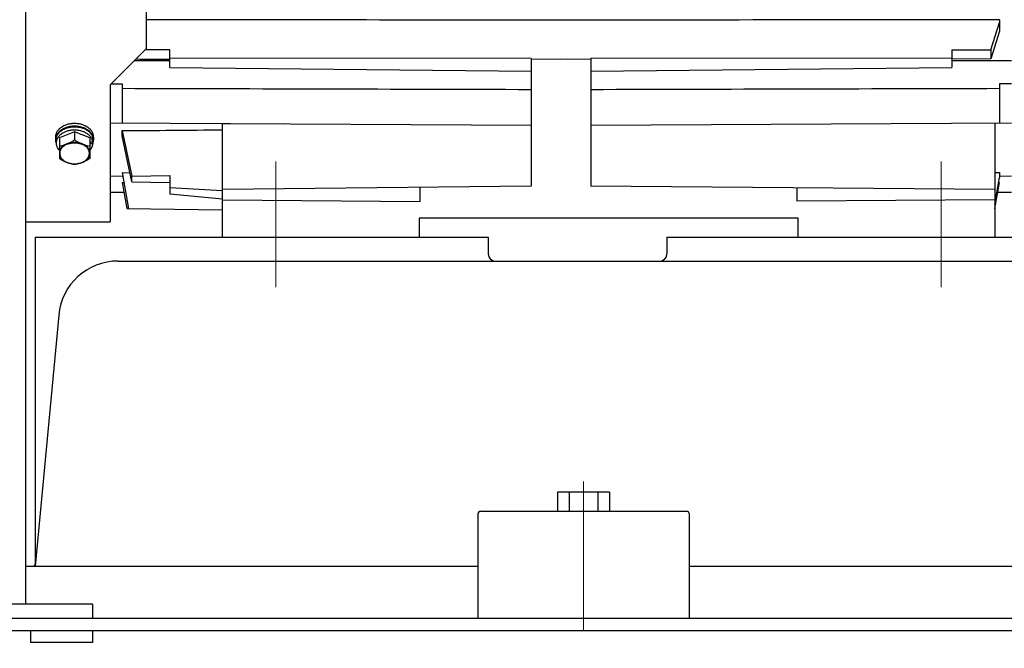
# Model space of a CAD drawing. Extents: x 0 to 8400, y 0 to 5940.
# Tile 16 of 34: x 3621 to 4034, y 637 to 901. Entities that reach past the tile are written whole.
import ezdxf

# ---------------------------------------------------------------- set-up
doc = ezdxf.new("R2010")
doc.units = 0
doc.header["$LTSCALE"] = 50
doc.header["$MEASUREMENT"] = 0
doc.linetypes.add('CENTER', pattern=[2, 1.25, -0.25, 0.25, -0.25])
doc.layers.get('0').update_dxf_attribs({"linetype": 'CONTINUOUS'})
doc.layers.get('Defpoints').update_dxf_attribs({"color": 8, "linetype": 'CONTINUOUS'})
doc.layers.add('DETAIL', color=7, linetype='CONTINUOUS')
doc.layers.add('SIZE_ACCES5', color=1, linetype='CONTINUOUS', lineweight=13)
doc.styles.get("Standard").update_dxf_attribs({"font": 'monotxt.shx', "width": 0.83, "bigfont": 'extfont.shx'})
doc.dimstyles.new('STDIM1', dxfattribs={"dimscale": 0, "dimtxt": 30, "dimasz": 22, "dimexe": 12, "dimexo": 8, "dimgap": 10, "dimtad": 1, "dimdec": 1, "dimdsep": 46, "dimtxsty": 'STANDARD', "dimblk": 'OPEN30', "dimcen": 0, "dimdle": 4.496, "dimclrd": 256, "dimclre": 256, "dimclrt": 256, "dimadec": 0, "dimazin": 0, "dimtfac": 1, "dimtdec": 1, "dimtmove": 0, "dimatfit": 3, "dimldrblk": 'OPEN30', "dimfxl": 1, "dimtvp": 1, "dimtolj": 1, "dimarcsym": 0})

# ---------------------------------------------------------------- blocks, each defined once
blk = doc.blocks.new('_OPEN30')
at = {"color": 0, "linetype": 'ByBlock'}
for p, q in [((-1, 0.268), (0, 0)), ((0, 0), (-1, -0.268)), ((0, 0), (-1, 0))]:
    blk.add_line(p, q, dxfattribs=at)
blk = doc.blocks.new('*D16')
at = {"layer": 'Defpoints', "color": 0}
for p in [(3851, 1908), (3851, 1427), (3555, 656)]:
    blk.add_point(p, dxfattribs=at)
at = {"layer": 'SIZE_ACCES5', "lineweight": -2}
for p, q in [((3555, 664), (3555, 1920)), ((3851, 1435), (3851, 1920)), ((3555, 1908), (3235.78, 1908)), ((3829, 1908), (3577, 1908))]:
    blk.add_line(p, q, dxfattribs=at)
at = {"layer": 'SIZE_ACCES5', "lineweight": -2, "xscale": 22, "yscale": 22, "zscale": 22, "rotation": 180}
blk.add_blockref('_OPEN30', (3555, 1908), dxfattribs=at)
at = {"layer": 'SIZE_ACCES5', "lineweight": -2, "xscale": 22, "yscale": 22, "zscale": 22}
blk.add_blockref('_OPEN30', (3851, 1908), dxfattribs=at)
at = {"layer": 'SIZE_ACCES5', "insert": (3384.39, 1933), "char_height": 30, "attachment_point": 5}
blk.add_mtext('\\A1;296{\\W0.83;（50L、標準）}', dxfattribs=at)

msp = doc.modelspace()

# ---------------------------------------------------------------- linework, layer by layer
at = {"layer": 'DETAIL'}
for p, q in [((3623.00074, 1530.99978), (3623.00074, 655.99979)), ((3673.50068, 1185.09975), (3673.50068, 888.9998)), ((4031.50068, 901.27222), (4031.50068, 896.40435)), ((4027.81789, 888.55888), (4031.50068, 900.14596)), ((4031.50068, 896.40435), (4027.81789, 884.78399)), ((3673.50068, 888.9998), (3658.50068, 873.9998)), ((3683.50068, 888.63323), (3673.08666, 888.58578)), ((3683.50068, 881.24836), (3683.50068, 888.63323)), ((4011.50068, 888.63323), (4027.81789, 888.55888)), ((4011.50068, 888.63323), (4011.50068, 881.24836)), ((3668.69333, 884.1924), (3683.50068, 884.15359)), ((3835.00068, 884.94045), (3683.50068, 885.17073)), ((3835.00068, 884.94045), (3835.00068, 831.36776)), ((3847.50068, 884.66134), (3835.00068, 884.57963)), ((3860.00068, 884.57963), (3847.50068, 884.66134)), ((4011.50068, 885.17073), (3860.00068, 884.94045)), ((3860.00068, 884.94045), (3860.00068, 831.39678)), ((4027.81789, 884.78399), (4011.50068, 884.71086)), ((4011.50069, 884.15359), (4036.50068, 884.21913)), ((3683.50068, 881.24836), (3835.00068, 879.64887)), ((3860.00068, 879.64887), (4011.50068, 881.24836)), ((3658.50068, 873.9998), (3658.50068, 816.4998)), ((3663.50068, 874.37316), (3663.50068, 857.95565)), ((4036.50068, 874.35205), (4031.50068, 874.37316)), ((4031.50068, 874.37316), (4031.50068, 857.95565)), ((3658.50068, 857.98162), (3835.00068, 857.06474)), ((3705.50068, 809.9998), (3705.50068, 857.66845)), ((3705.50068, 857.66845), (3731.64186, 857.60167)), ((3860.00068, 857.06474), (4036.50068, 857.98162)), ((4029.50068, 857.94526), (4029.50068, 809.9998)), ((3635.50068, 852.04327), (3635.50068, 850.9119)), ((3635.80068, 850.9119), (3635.80068, 849.49768)), ((3643.50068, 854.27042), (3637.13568, 851.67192)), ((3637.13568, 851.67192), (3637.13568, 843.02318)), ((3649.86568, 851.67192), (3643.50068, 854.27042)), ((3643.50068, 854.27042), (3643.50068, 850.81868)), ((3649.86568, 851.67192), (3649.86568, 843.02318)), ((3651.18443, 851.26545), (3651.18443, 849.14413)), ((3651.50068, 852.04327), (3651.50068, 850.9119)), ((3663.50068, 852.50494), (3663.50068, 854.71815)), ((3663.50068, 854.69812), (3667.53857, 835.61305)), ((3667.53857, 833.2881), (3663.50068, 852.50494)), ((3651.18443, 849.85124), (3649.86568, 849.85124)), ((3651.18443, 849.14413), (3649.86568, 849.14413)), ((3663.50068, 835.50795), (3658.50068, 835.56278)), ((3663.5, 837.10365), (3666.16833, 821.97081)), ((3663.5, 837.10365), (3666.74301, 837.07426)), ((3663.50068, 835.50795), (3663.78201, 835.50434)), ((3667.53857, 835.61305), (3683.50068, 835.87353)), ((3667.53857, 833.2881), (3667.53857, 835.61305)), ((3683.50068, 835.87353), (3683.50068, 828.00991)), ((4029.50068, 837.08552), (4031.50068, 837.10365)), ((4029.50068, 823.70724), (4031.50068, 835.0498)), ((4031.50068, 837.10365), (4031.50068, 835.0498)), ((4036.50068, 835.56278), (4031.50068, 835.50794)), ((3663.49914, 832.92855), (3665.42987, 821.97883)), ((3663.49914, 832.92855), (3664.23741, 832.9216)), ((3667.53857, 833.2881), (3683.50068, 833.02763)), ((3683.50068, 830.85581), (3705.50068, 829.54224)), ((3835.00068, 831.36776), (3705.50068, 829.9998)), ((3788.50068, 824.98454), (3788.50068, 830.87656)), ((4029.50068, 829.9998), (3860.00068, 831.39678)), ((3946.50068, 830.68387), (3946.50068, 825.13442)), ((4029.5715, 821.97883), (4031.50223, 832.92855)), ((4031.12603, 832.92501), (4031.50223, 832.92855)), ((3658.50068, 828.96344), (3664.20875, 828.90413)), ((3705.50068, 825.97833), (3683.50068, 828.00991)), ((4030.79261, 828.90413), (4036.50068, 828.96344)), ((3665.42987, 821.97883), (3705.50068, 821.54328)), ((3705.50068, 825.66647), (3788.50068, 824.98454)), ((4029.50068, 825.66647), (3946.50068, 825.13442)), ((4029.50068, 821.97806), (4029.5715, 821.97883)), ((3947.00068, 817.9998), (3788.00068, 817.9998)), ((3788.00068, 817.9998), (3788.00068, 809.9998)), ((3947.00068, 809.9998), (3947.00068, 817.9998)), ((3623.00074, 816.4998), (3658.50068, 816.4998)), ((3627.00068, 809.9998), (3817.00068, 809.9998)), ((3627.00068, 809.9998), (3627.00068, 671.9998)), ((3817.00068, 809.9998), (3817.00068, 802.9998)), ((3892.00068, 809.9998), (3892.00068, 802.9998)), ((3892.00068, 809.9998), (4044.00068, 809.9998)), ((3661.76656, 799.9998), (4040.09952, 799.9998)), ((3636.8757, 777.33332), (3627.00068, 671.9998)), ((3867.95063, 702.9998), (3846.05073, 702.9998)), ((3846.05073, 702.9998), (3846.05073, 694.9998)), ((3851.00044, 702.9998), (3851.00044, 694.9998)), ((3863.00044, 702.9998), (3863.00044, 694.9998)), ((3867.95063, 702.9998), (3867.95063, 694.9998)), ((3812.72777, 693.9998), (3812.72777, 649.9998)), ((3813.72777, 694.9998), (3900.27359, 694.9998)), ((3901.27359, 693.9998), (3901.27359, 649.9998)), ((3623.00074, 671.9998), (3812.72777, 671.9998)), ((3901.27359, 671.9998), (4203.00042, 671.9998)), ((3651.00062, 655.99979), (3555.00026, 655.99979)), ((3651.00062, 655.99979), (3651.00062, 649.9998)), ((5085.00056, 649.9998), (3555.00026, 649.9998)), ((3555.00056, 644.9998), (5085.00056, 644.9998)), ((3625.00064, 644.9998), (3625.00064, 639.9998)), ((3651.0006, 644.9998), (3651.0006, 639.9998)), ((3651.0006, 639.9998), (3625.00064, 639.9998))]:
    msp.add_line(p, q, dxfattribs=at)
at = {"layer": 'DETAIL', "color": 4, "linetype": 'CENTER', "lineweight": 13}
for p, q in [((3728.00068, 789.00267), (3728.00068, 841.70384)), ((4007.0002, 789.00218), (4007.0002, 841.70329)), ((3857.00068, 707.4998), (3857.00068, 637.4998))]:
    msp.add_line(p, q, dxfattribs=at)
at = {"layer": 'DETAIL'}
for centre, radius, start, end in [((3647.51081, 850.91165), 3.98988, 0.003609, 5.868333), ((3647.49966, 850.91272), 4.00103, 354.139845, 359.988214), ((3639.85362, 850.99281), 4.36298, 199.162292, 200.145955), ((3647.18783, 850.97854), 4.32044, 339.834813, 344.470389), ((3647.37703, 850.92773), 4.12455, 344.446866, 354.10643), ((3643.35665, 848.80275), 7.97487, 254.658183, 255.76359), ((3643.64236, 848.81201), 7.98442, 284.237541, 285.752268), ((3638.81119, 860.91185), 21.09933, 292.987992, 293.467921), ((3644.25422, 847.3223), 6.37013, 297.236766, 302.346694), ((3820.00068, 802.9998), 3, 180, 270), ((3889.00068, 802.9998), 3, 270, 0), ((3661.76656, 774.9998), 25, 90, 174.644175), ((3813.72777, 693.9998), 1, 90, 180), ((3900.27359, 693.9998), 1, 0, 90), ((3626.06123, 672.9998), 1, 270, 356.4236656)]:
    msp.add_arc(centre, radius, start, end, dxfattribs=at)
for centre, major_axis, ratio, start_param, end_param in [((4060.61227, 989.9998), (18.61526, 185.98036), 0.145187, -4.121013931, -4.09660456), ((3249.50068, 989.9998), (34224, -154.65476), 0.003019, -1.558516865, -1.558101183), ((3250.00068, 989.9998), (32040, 133.82928), 0.003663, -1.558050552, -1.557905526), ((5765.38221, 1025.39542), (6213.51444, 101.44886), 0.023317, -1.916261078, -1.909087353)]:
    msp.add_ellipse(centre, major_axis=major_axis, ratio=ratio, start_param=start_param, end_param=end_param, dxfattribs=at)
for points in [[(3847.50068, 901.05078), (3789.50068, 901.12008), (3731.50068, 901.18985), (3673.50068, 901.26011)], [(4031.50068, 901.27222), (3970.16735, 901.19787), (3908.83402, 901.12407), (3847.50068, 901.05078)], [(3835.00068, 871.88767), (3777.83402, 872.03685), (3720.66735, 872.18653), (3663.50068, 872.33674)], [(4031.50068, 872.33674), (3974.33402, 872.18653), (3917.16735, 872.03685), (3860.00068, 871.88767)]]:
    msp.add_open_spline(points, degree=3, dxfattribs=at)
for points, knots in [([(3643.50068, 857.70012), (3643.23972, 857.70012), (3642.71816, 857.68182), (3641.94226, 857.6006), (3641.18039, 857.46647), (3640.44091, 857.27989), (3639.7312, 857.04304), (3639.1662, 856.8043), (3638.73544, 856.58991), (3638.42593, 856.41912), (3638.12858, 856.23777), (3637.75241, 855.98468), (3637.3997, 855.71058), (3637.07447, 855.41636), (3636.77537, 855.11629), (3636.44033, 854.72226), (3636.10242, 854.21931), (3635.83563, 853.69478), (3635.64336, 853.15353), (3635.52689, 852.60133), (3635.50068, 852.22853), (3635.50068, 852.04327)], [0, 0, 0, 0, 0.072482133, 0.144812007, 0.216517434, 0.28715937, 0.356440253, 0.424130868, 0.457322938, 0.490046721, 0.52228558, 0.554025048, 0.615944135, 0.646128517, 0.675790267, 0.733576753, 0.78947523, 0.843708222, 0.896595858, 0.948543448, 1, 1, 1, 1]), ([(3643.50068, 856.56875), (3643.23972, 856.56875), (3642.71816, 856.55045), (3641.94226, 856.46923), (3641.18039, 856.3351), (3640.44091, 856.14852), (3639.7312, 855.91167), (3639.1662, 855.67293), (3638.73544, 855.45854), (3638.42593, 855.28775), (3638.12858, 855.1064), (3637.75241, 854.85331), (3637.3997, 854.57921), (3637.07447, 854.28499), (3636.77537, 853.98492), (3636.44033, 853.59089), (3636.10242, 853.08794), (3635.83563, 852.56341), (3635.64336, 852.02216), (3635.52689, 851.46996), (3635.50068, 851.09716), (3635.50068, 850.9119)], [0, 0, 0, 0, 0.072482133, 0.144812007, 0.216517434, 0.28715937, 0.356440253, 0.424130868, 0.457322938, 0.490046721, 0.52228558, 0.554025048, 0.615944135, 0.646128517, 0.675790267, 0.733576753, 0.78947523, 0.843708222, 0.896595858, 0.948543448, 1, 1, 1, 1]), ([(3635.80083, 850.91191), (3635.80083, 851.08654), (3635.81873, 851.34947), (3635.87784, 851.69557), (3635.96111, 852.04156), (3636.11009, 852.46912), (3636.31379, 852.87938), (3636.50868, 853.19749), (3636.72843, 853.51334), (3637.0438, 853.89339), (3637.47823, 854.31794), (3637.88314, 854.64268), (3638.23213, 854.88533), (3638.6029, 855.11949), (3639.09515, 855.38755), (3639.72189, 855.66551), (3640.3834, 855.89947), (3641.07338, 856.08778), (3641.78565, 856.22846), (3642.51368, 856.32), (3643.25074, 856.36206), (3643.9901, 856.35403), (3644.72496, 856.29569), (3645.4486, 856.18809), (3646.1544, 856.03201), (3646.83579, 855.82855), (3647.48667, 855.58003), (3648.10105, 855.28856), (3648.67307, 854.95637), (3649.19776, 854.58701), (3649.67028, 854.18375), (3650.08591, 853.74979), (3650.44114, 853.28926), (3650.73252, 852.80605), (3650.95654, 852.30442), (3651.11164, 851.79009), (3651.16838, 851.43993), (3651.18443, 851.26545)], [0, 0, 0, 0, 0.02563181, 0.038527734, 0.051510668, 0.077829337, 0.104790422, 0.118567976, 0.132562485, 0.161239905, 0.190900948, 0.221577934, 0.237302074, 0.253274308, 0.285926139, 0.31946914, 0.353807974, 0.3888176, 0.424359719, 0.460286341, 0.496435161, 0.532638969, 0.568732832, 0.604553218, 0.639939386, 0.67474401, 0.708837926, 0.742104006, 0.774449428, 0.80581409, 0.83616018, 0.865488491, 0.893856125, 0.921356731, 0.948118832, 0.974281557, 1, 1, 1, 1]), ([(3651.18443, 849.85124), (3651.16838, 850.02572), (3651.11164, 850.37588), (3650.95654, 850.8902), (3650.73252, 851.39184), (3650.44114, 851.87505), (3650.08591, 852.33558), (3649.67028, 852.76953), (3649.19776, 853.1728), (3648.67307, 853.54215), (3648.10105, 853.87434), (3647.48667, 854.16582), (3646.83579, 854.41434), (3646.1544, 854.6178), (3645.4486, 854.77387), (3644.72496, 854.88148), (3643.9901, 854.93982), (3643.25074, 854.94785), (3642.51368, 854.90579), (3641.78565, 854.81425), (3641.07338, 854.67357), (3640.3834, 854.48526), (3639.72189, 854.2513), (3639.09515, 853.97334), (3638.6029, 853.70528), (3638.23213, 853.47112), (3637.88314, 853.22847), (3637.47823, 852.90372), (3637.0438, 852.47918), (3636.72843, 852.09913), (3636.50868, 851.78328), (3636.31379, 851.46516), (3636.11009, 851.0549), (3635.96111, 850.62734), (3635.87784, 850.28136), (3635.81873, 849.93525), (3635.80083, 849.67232), (3635.80083, 849.4977)], [0, 0, 0, 0, 0.025718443, 0.051881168, 0.078643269, 0.106143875, 0.134511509, 0.16383982, 0.19418591, 0.225550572, 0.257895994, 0.291162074, 0.32525599, 0.360060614, 0.395446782, 0.431267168, 0.467361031, 0.503564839, 0.539713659, 0.575640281, 0.6111824, 0.646192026, 0.68053086, 0.714073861, 0.746725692, 0.762697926, 0.778422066, 0.809099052, 0.838760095, 0.867437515, 0.881432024, 0.895209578, 0.922170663, 0.948489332, 0.961472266, 0.97436819, 1, 1, 1, 1]), ([(3651.50068, 852.04327), (3651.50068, 852.22853), (3651.47447, 852.60133), (3651.35801, 853.15353), (3651.16573, 853.69478), (3650.89895, 854.21931), (3650.56103, 854.72226), (3650.226, 855.11629), (3649.92689, 855.41636), (3649.60166, 855.71058), (3649.24895, 855.98468), (3648.87278, 856.23777), (3648.57543, 856.41912), (3648.26592, 856.58991), (3647.83517, 856.8043), (3647.27016, 857.04304), (3646.56045, 857.27989), (3645.82098, 857.46647), (3645.05911, 857.6006), (3644.28321, 857.68182), (3643.76165, 857.70012), (3643.50068, 857.70012)], [0, 0, 0, 0, 0.051456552, 0.103404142, 0.156291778, 0.21052477, 0.266423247, 0.324209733, 0.353871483, 0.384055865, 0.445974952, 0.477714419, 0.509953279, 0.542677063, 0.575869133, 0.643559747, 0.71284063, 0.783482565, 0.855187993, 0.927517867, 1, 1, 1, 1]), ([(3651.47977, 851.31958), (3651.46164, 851.49645), (3651.4014, 851.85079), (3651.26927, 852.28214), (3651.13043, 852.61983), (3651.00888, 852.87066), (3650.8708, 853.11715), (3650.66363, 853.44178), (3650.36406, 853.83421), (3650.01973, 854.19896), (3649.71666, 854.47609), (3649.39028, 854.74726), (3648.94923, 855.06492), (3648.37701, 855.40681), (3647.76227, 855.7091), (3647.11037, 855.96938), (3646.42683, 856.18573), (3645.71732, 856.35583), (3644.98838, 856.47808), (3644.24736, 856.55209), (3643.74967, 856.56875), (3643.50068, 856.56875)], [0, 0, 0, 0, 0.051319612, 0.103400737, 0.129859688, 0.156648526, 0.183805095, 0.211360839, 0.267751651, 0.32600912, 0.355882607, 0.386252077, 0.448446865, 0.512543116, 0.578433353, 0.645968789, 0.714960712, 0.785197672, 0.856390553, 0.928133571, 1, 1, 1, 1]), ([(3635.50068, 850.9119), (3635.50068, 850.79817), (3635.5105, 850.57017), (3635.55438, 850.22975), (3635.62711, 849.89185), (3635.69425, 849.67039), (3635.73237, 849.56068)], [0, 0, 0, 0, 0.247785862, 0.496481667, 0.746948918, 1, 1, 1, 1]), ([(3641.37547, 849.59644), (3641.73891, 849.77709), (3642.45818, 850.16702), (3643.15458, 850.59581), (3643.50068, 850.81868)], [0, 0, 0, 0, 0.496463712, 1, 1, 1, 1]), ([(3643.50068, 850.81868), (3643.84678, 850.59581), (3644.54318, 850.16702), (3645.26245, 849.77709), (3645.6259, 849.59644)], [0, 0, 0, 0, 0.50353627, 1, 1, 1, 1]), ([(3635.80083, 849.4977), (3635.80083, 849.36568), (3635.81443, 849.10078), (3635.87558, 848.70606), (3635.97745, 848.31564), (3636.11914, 847.93166), (3636.29977, 847.55603), (3636.5946, 847.0635), (3636.86722, 846.72125), (3637.06696, 846.50645)], [0, 0, 0, 0, 0.119116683, 0.238851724, 0.359817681, 0.482573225, 0.607604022, 0.735334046, 1, 1, 1, 1]), ([(3637.13568, 848.22018), (3637.48879, 848.28111), (3638.20403, 848.4257), (3638.90762, 848.62032), (3639.2609, 848.73317)], [0, 0, 0, 0, 0.491395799, 1, 1, 1, 1]), ([(3639.2609, 848.73317), (3639.12641, 848.65092), (3638.86689, 848.47857), (3638.50432, 848.19422), (3638.17623, 847.88931), (3637.88531, 847.56592), (3637.63343, 847.22635), (3637.4225, 846.87271), (3637.25399, 846.50781), (3637.16991, 846.25651), (3637.13568, 846.13032)], [0, 0, 0, 0, 0.137476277, 0.27135059, 0.401385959, 0.527561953, 0.650141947, 0.769494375, 0.88598692, 1, 1, 1, 1]), ([(3640.38832, 849.03639), (3640.17971, 848.95122), (3639.87479, 848.80983), (3639.48758, 848.59324), (3639.1254, 848.36499), (3638.70938, 848.05257), (3638.27142, 847.63438), (3637.90576, 847.18203), (3637.66326, 846.77811), (3637.51175, 846.44517), (3637.41997, 846.19315), (3637.34935, 845.93772), (3637.30011, 845.67976), (3637.27247, 845.42016), (3637.26666, 845.15984), (3637.28256, 844.89975), (3637.32008, 844.64078), (3637.37911, 844.38385), (3637.45956, 844.1299), (3637.56105, 843.87981), (3637.68314, 843.63441), (3637.82542, 843.39456), (3638.04362, 843.08029), (3638.29898, 842.78362), (3638.58585, 842.50722), (3638.90165, 842.23784), (3639.1585, 842.0552), (3639.33714, 841.94175)], [0, 0, 0, 0, 0.072916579, 0.108540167, 0.14352419, 0.211400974, 0.276516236, 0.338990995, 0.399089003, 0.428388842, 0.457263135, 0.485791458, 0.514058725, 0.542155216, 0.570176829, 0.59822147, 0.626384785, 0.654759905, 0.683437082, 0.712498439, 0.742015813, 0.772052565, 0.802664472, 0.865740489, 0.898288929, 0.93151963, 1, 1, 1, 1]), ([(3640.31818, 849.13037), (3640.14254, 849.05866), (3639.87895, 848.95359), (3639.52613, 848.82197), (3639.34933, 848.76142), (3639.2609, 848.73317)], [0, 0, 0, 0, 0.503833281, 0.753475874, 1, 1, 1, 1]), ([(3641.37547, 849.59644), (3641.28827, 849.5531), (3641.15657, 849.49068), (3640.97985, 849.41093), (3640.80376, 849.33345), (3640.5834, 849.23958), (3640.40657, 849.16645), (3640.31818, 849.13037)], [0, 0, 0, 0, 0.252774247, 0.378261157, 0.50327109, 0.752186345, 1, 1, 1, 1]), ([(3640.38832, 849.03639), (3640.62518, 849.13308), (3641.11581, 849.30342), (3641.75016, 849.45569), (3642.27254, 849.54242), (3642.80501, 849.60545), (3643.47743, 849.63789), (3644.1501, 849.60898), (3644.68316, 849.5488), (3645.07743, 849.48554), (3645.46516, 849.40425), (3645.96758, 849.27314), (3646.33476, 849.14806), (3646.57263, 849.05273)], [0, 0, 0, 0, 0.121264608, 0.245677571, 0.308729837, 0.372178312, 0.499747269, 0.627348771, 0.69083672, 0.753941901, 0.816548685, 0.878533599, 1, 1, 1, 1]), ([(3641.37547, 849.59644), (3641.54683, 849.6385), (3641.89433, 849.71224), (3642.60167, 849.81809), (3643.50068, 849.8711), (3644.3997, 849.81809), (3645.10703, 849.71224), (3645.45454, 849.6385), (3645.6259, 849.59644)], [0, 0, 0, 0, 0.123410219, 0.248274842, 0.5, 0.751725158, 0.876589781, 1, 1, 1, 1]), ([(3646.639, 849.14845), (3646.46926, 849.21805), (3646.12873, 849.36096), (3645.79231, 849.51373), (3645.6259, 849.59644)], [0, 0, 0, 0, 0.496789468, 1, 1, 1, 1]), ([(3647.6625, 841.94065), (3647.84192, 842.05452), (3648.18219, 842.29639), (3648.56563, 842.64283), (3648.83542, 842.93816), (3649.0171, 843.16542), (3649.17944, 843.39994), (3649.32181, 843.64094), (3649.44381, 843.88751), (3649.54503, 844.13879), (3649.62503, 844.39393), (3649.68342, 844.65203), (3649.72009, 844.91216), (3649.73496, 845.17337), (3649.72795, 845.43476), (3649.69894, 845.69537), (3649.64813, 845.95428), (3649.57579, 846.21058), (3649.48214, 846.46337), (3649.32791, 846.79726), (3649.08162, 847.20204), (3648.71105, 847.65487), (3648.26784, 848.07294), (3647.84737, 848.38481), (3647.4816, 848.61236), (3647.09074, 848.828), (3646.78307, 848.9684), (3646.57263, 849.05273)], [0, 0, 0, 0, 0.068431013, 0.134121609, 0.165968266, 0.19716477, 0.227741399, 0.257741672, 0.287222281, 0.316247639, 0.344890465, 0.373233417, 0.401367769, 0.429387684, 0.457389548, 0.485471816, 0.513731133, 0.542258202, 0.571137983, 0.600449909, 0.66059164, 0.7231325, 0.788330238, 0.856297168, 0.89132641, 0.926994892, 1, 1, 1, 1]), ([(3647.74047, 848.73317), (3647.64832, 848.76261), (3647.46412, 848.82587), (3647.18939, 848.92878), (3646.91399, 849.03658), (3646.73071, 849.11084), (3646.639, 849.14845)], [0, 0, 0, 0, 0.246471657, 0.496124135, 0.74746039, 1, 1, 1, 1]), ([(3647.74047, 848.73317), (3648.09375, 848.62032), (3648.79734, 848.4257), (3649.51258, 848.28111), (3649.86568, 848.22018)], [0, 0, 0, 0, 0.508604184, 1, 1, 1, 1]), ([(3649.86568, 846.13032), (3649.83145, 846.25651), (3649.74738, 846.50781), (3649.57886, 846.87271), (3649.36794, 847.22635), (3649.11606, 847.56592), (3648.82513, 847.88931), (3648.49704, 848.19422), (3648.13448, 848.47857), (3647.87496, 848.65092), (3647.74047, 848.73317)], [0, 0, 0, 0, 0.11401308, 0.230505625, 0.349858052, 0.472438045, 0.598614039, 0.728649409, 0.862523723, 1, 1, 1, 1]), ([(3649.91283, 846.48318), (3650.09383, 846.67571), (3650.34341, 846.98078), (3650.62248, 847.41738), (3650.79927, 847.75068), (3650.94483, 848.09162), (3651.05878, 848.43845), (3651.14061, 848.7894), (3651.17356, 849.026), (3651.18443, 849.14413)], [0, 0, 0, 0, 0.263990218, 0.391858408, 0.517246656, 0.640447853, 0.761755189, 0.881487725, 1, 1, 1, 1]), ([(3637.13568, 844.40379), (3637.16991, 844.2776), (3637.25399, 844.0263), (3637.42251, 843.6614), (3637.63343, 843.30776), (3637.88532, 842.96819), (3638.17624, 842.6448), (3638.50433, 842.33989), (3638.86689, 842.05554), (3639.12641, 841.8832), (3639.2609, 841.80094)], [0, 0, 0, 0, 0.114013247, 0.230506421, 0.349860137, 0.472441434, 0.598617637, 0.728651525, 0.86252436, 1, 1, 1, 1]), ([(3639.2609, 841.80094), (3638.89745, 841.98159), (3638.17818, 842.37151), (3637.48178, 842.80031), (3637.13568, 843.02318)], [0, 0, 0, 0, 0.496463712, 1, 1, 1, 1]), ([(3647.74047, 841.80094), (3647.87496, 841.8832), (3648.13448, 842.05554), (3648.49704, 842.33989), (3648.82513, 842.6448), (3649.11605, 842.96819), (3649.36794, 843.30776), (3649.57886, 843.6614), (3649.74738, 844.0263), (3649.83145, 844.2776), (3649.86568, 844.40379)], [0, 0, 0, 0, 0.13747564, 0.271348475, 0.401382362, 0.527558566, 0.650139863, 0.769493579, 0.885986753, 1, 1, 1, 1]), ([(3649.86568, 843.02318), (3649.51958, 842.80031), (3648.82318, 842.37151), (3648.10391, 841.98159), (3647.74047, 841.80094)], [0, 0, 0, 0, 0.50353627, 1, 1, 1, 1]), ([(3641.37547, 840.93767), (3641.28707, 840.96591), (3641.11026, 841.02631), (3640.8909, 841.10808), (3640.71493, 841.1762), (3640.53836, 841.24567), (3640.31763, 841.33447), (3640.09737, 841.42572), (3639.92113, 841.50027), (3639.74432, 841.57619), (3639.52323, 841.67434), (3639.34809, 841.7576), (3639.2609, 841.80094)], [0, 0, 0, 0, 0.121814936, 0.245211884, 0.307291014, 0.369508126, 0.494294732, 0.619601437, 0.68246885, 0.745497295, 0.872181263, 1, 1, 1, 1]), ([(3639.33714, 841.94175), (3639.47879, 841.85178), (3639.84951, 841.63739), (3640.48479, 841.3489), (3640.98774, 841.18311), (3641.24668, 841.11206)], [0, 0, 0, 0, 0.241015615, 0.614343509, 1, 1, 1, 1]), ([(3643.50068, 840.42468), (3643.14758, 840.4856), (3642.43234, 840.6302), (3641.72875, 840.82482), (3641.37547, 840.93767)], [0, 0, 0, 0, 0.491395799, 1, 1, 1, 1]), ([(3645.6259, 840.93767), (3645.45454, 840.89561), (3645.10703, 840.82188), (3644.3997, 840.71602), (3643.50068, 840.66302), (3642.60167, 840.71602), (3641.89433, 840.82188), (3641.54683, 840.89561), (3641.37547, 840.93767)], [0, 0, 0, 0, 0.123410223, 0.248274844, 0.5, 0.751725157, 0.876589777, 1, 1, 1, 1]), ([(3641.39544, 841.07279), (3641.56499, 841.02977), (3641.90888, 840.95432), (3642.60953, 840.84606), (3643.50076, 840.79212), (3644.39199, 840.84606), (3645.09264, 840.95435), (3645.43652, 841.02981), (3645.60607, 841.07283)], [0, 0, 0, 0, 0.123428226, 0.248220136, 0.500000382, 0.75178094, 0.876572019, 1, 1, 1, 1]), ([(3645.6259, 840.93767), (3645.27262, 840.82482), (3644.56903, 840.6302), (3643.85379, 840.4856), (3643.50068, 840.42468)], [0, 0, 0, 0, 0.508604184, 1, 1, 1, 1]), ([(3647.05129, 841.48809), (3646.93275, 841.43774), (3646.69567, 841.33891), (3646.33913, 841.19606), (3645.9839, 841.05918), (3645.74533, 840.97582), (3645.6259, 840.93767)], [0, 0, 0, 0, 0.252783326, 0.504147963, 0.753904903, 1, 1, 1, 1]), ([(3645.80996, 841.12744), (3646.04789, 841.19458), (3646.51084, 841.34897), (3646.95632, 841.54859), (3647.16963, 841.65847)], [0, 0, 0, 0, 0.507467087, 1, 1, 1, 1]), ([(3647.74047, 841.80094), (3647.69686, 841.77927), (3647.52292, 841.69469), (3647.34643, 841.61544), (3647.2137, 841.55779)], [0, 0, 0, 0, 0.251779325, 1, 1, 1, 1])]:
    msp.add_open_spline(points, degree=3, knots=knots, dxfattribs=at)

# ---------------------------------------------------------------- dimensions: what is measured, and where the dimension line sits
at = {"layer": 'SIZE_ACCES5'}
dim = msp.add_linear_dim(base=(3851.00061, 1908.00002), p1=(3555.00051, 655.99978), p2=(3851.00061, 1426.99979), text='<>{\\W0.83;（50L、標準）}', dimstyle='STDIM1', override={"dimscale": 1, "dimtmove": 0}, dxfattribs=at)
dim.commit()
dim.dimension.update_dxf_attribs({"geometry": '*D16', "text_midpoint": (3384.39026, 1908.00002), "dimtype": 160})

doc.saveas('drawing.dxf')
